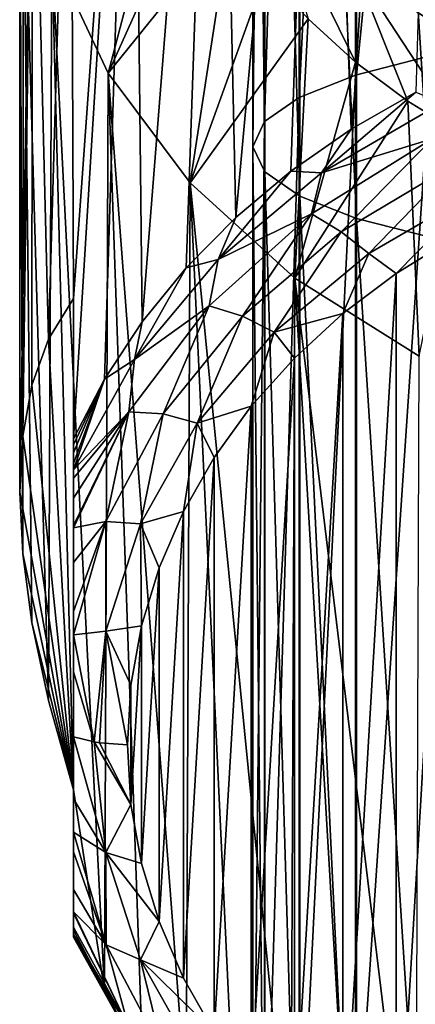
# Model space of a CAD drawing. Header units: metres. Extents: x -80 to 80, y -455 to 95.
# Tile 247 of 256: x -12 to -6, y -253 to -239. Entities that reach past the tile are written whole.
import ezdxf

# ---------------------------------------------------------------- set-up
doc = ezdxf.new("R2010")
doc.units = ezdxf.units.M
doc.layers.add('solid_501010_k_02', color=7, linetype='CONTINUOUS')
doc.layers.add('solid_501010_k_02_01', color=7, linetype='CONTINUOUS')

msp = doc.modelspace()

# ---------------------------------------------------------------- linework, layer by layer
at = {"layer": 'solid_501010_k_02'}
for points in [[(-7.856166, -224.34877, 1134.400269), (-8.338623, -240.540421, 1132.814209), (-8.338623, -224.558563, 1135.983398)], [(-7.856166, -224.34877, 1134.400269), (-7.856166, -240.203094, 1131.253174), (-8.338623, -240.540421, 1132.814209)], [(-8.338623, -224.558563, 1135.983398), (-8.499992, -240.891174, 1134.437378), (-8.499992, -224.776688, 1137.629639)], [(-8.338623, -224.558563, 1135.983398), (-8.338623, -240.540421, 1132.814209), (-8.499992, -240.891174, 1134.437378)], [(-8.499992, -224.776688, 1137.629639), (-8.33406, -241.241806, 1136.060059), (-8.33406, -224.994766, 1139.275391)], [(-8.499992, -224.776688, 1137.629639), (-8.499992, -240.891174, 1134.437378), (-8.33406, -241.241806, 1136.060059)], [(-10.043973, -243.332199, 187.955963), (-10.175798, -231.494125, 205.904755), (-9.001022, -230.103195, 204.966568)], [(-9.43292, -242.579208, 187.448074), (-10.043973, -243.332199, 187.955963), (-9.001022, -230.103195, 204.966568)], [(-8.739993, -241.876648, 186.974182), (-9.43292, -242.579208, 187.448074), (-9.001022, -230.103195, 204.966568)], [(-11, -243.005707, 191.957504), (-11.041389, -233.033035, 206.942764), (-10.175798, -231.494125, 205.904755)], [(-11, -244.962875, 189.055862), (-11, -243.005707, 191.957504), (-10.175798, -231.494125, 205.904755)], [(-10.567849, -244.129059, 188.493454), (-11, -244.962875, 189.055862), (-10.175798, -231.494125, 205.904755)], [(-10.043973, -243.332199, 187.955963), (-10.567849, -244.129059, 188.493454), (-10.175798, -231.494125, 205.904755)], [(-11.350221, -243.571579, 193.070877), (-11.571491, -234.673172, 208.049057), (-11.041389, -233.033035, 206.942764)], [(-11, -243.005707, 191.957504), (-11.350221, -243.571579, 193.070877), (-11.041389, -233.033035, 206.942764)], [(-11.75, -245.703781, 195.344299), (-11.75, -236.364716, 209.190018), (-11.571491, -234.673172, 208.049057)], [(-11.708296, -244.924194, 194.731339), (-11.75, -245.703781, 195.344299), (-11.571491, -234.673172, 208.049057)], [(-11.579152, -244.214127, 193.982574), (-11.708296, -244.924194, 194.731339), (-11.571491, -234.673172, 208.049057)], [(-11.350221, -243.571579, 193.070877), (-11.579152, -244.214127, 193.982574), (-11.571491, -234.673172, 208.049057)], [(-10.51819, -239.867905, 213.362289), (-9.569404, -236.254913, 214.543945), (-11.301435, -238.191772, 212.23172)], [(-10.51819, -239.867905, 213.362289), (-9.238795, -237.020935, 215.060623), (-9.569404, -236.254913, 214.543945)], [(-11.708296, -246.564133, 195.837494), (-11.75, -236.364716, 209.190018), (-11.75, -245.703781, 195.344299)], [(-11.699885, -236.424652, 211.03978), (-11.75, -236.364716, 209.190018), (-11.708296, -246.564133, 195.837494)], [(-11.699885, -236.424652, 211.03978), (-11.708296, -246.564133, 195.837494), (-11.579152, -247.524368, 196.215363)], [(-11.699885, -236.424652, 211.03978), (-11.579152, -247.524368, 196.215363), (-11.350221, -248.610382, 196.469604)], [(-11.301435, -238.191772, 212.23172), (-11.699885, -236.424652, 211.03978), (-11.350221, -248.610382, 196.469604)], [(-10.51819, -239.867905, 213.362289), (-8.819213, -237.756409, 215.556702), (-9.238795, -237.020935, 215.060623)], [(-7.071068, -239.710526, 216.874786), (-7.071068, -238.424377, 218.78157), (-8.314696, -237.168091, 217.934189)], [(-7.730104, -239.107712, 216.46817), (-7.071068, -239.710526, 216.874786), (-8.314696, -237.168091, 217.934189)], [(-9.376659, -241.396347, 214.393234), (-8.819213, -237.756409, 215.556702), (-10.51819, -239.867905, 213.362289)], [(-9.376659, -241.396347, 214.393234), (-8.314696, -238.454239, 216.027405), (-8.819213, -237.756409, 215.556702)], [(-11.301435, -238.191772, 212.23172), (-11.350221, -248.610382, 196.469604), (-11, -249.854675, 196.577194)], [(-11.301435, -238.191772, 212.23172), (-11, -249.854675, 196.577194), (-10.567849, -252.645676, 194.237976)], [(-10.51819, -239.867905, 213.362289), (-11.301435, -238.191772, 212.23172), (-10.567849, -252.645676, 194.237976)], [(-9.376659, -241.396347, 214.393234), (-7.730104, -239.107712, 216.46817), (-8.314696, -238.454239, 216.027405)], [(-7.915977, -242.724716, 215.289215), (-7.730104, -239.107712, 216.46817), (-9.376659, -241.396347, 214.393234)], [(-10.51819, -239.867905, 213.362289), (-10.567849, -252.645676, 194.237976), (-10.043973, -253.44252, 194.775467)], [(-10.51819, -239.867905, 213.362289), (-10.043973, -253.44252, 194.775467), (-9.43292, -254.195511, 195.283356)], [(-9.376659, -241.396347, 214.393234), (-10.51819, -239.867905, 213.362289), (-9.43292, -254.195511, 195.283356)], [(-7.856166, -240.203094, 1131.253174), (-8.338623, -256.208252, 1128.343994), (-8.338623, -240.540421, 1132.814209)], [(-7.856166, -240.203094, 1131.253174), (-7.856166, -255.745605, 1126.815308), (-8.338623, -256.208252, 1128.343994)], [(-8.338623, -240.540421, 1132.814209), (-8.499992, -256.689331, 1129.933472), (-8.499992, -240.891174, 1134.437378)], [(-8.338623, -240.540421, 1132.814209), (-8.338623, -256.208252, 1128.343994), (-8.499992, -256.689331, 1129.933472)], [(-8.499992, -240.891174, 1134.437378), (-8.33406, -257.170227, 1131.522461), (-8.33406, -241.241806, 1136.060059)], [(-8.499992, -240.891174, 1134.437378), (-8.499992, -256.689331, 1129.933472), (-8.33406, -257.170227, 1131.522461)], [(-9.376659, -241.396347, 214.393234), (-9.43292, -254.195511, 195.283356), (-8.739993, -254.898087, 195.757248)], [(-8.984649, -242.462448, 186.811813), (-9.43292, -242.579208, 187.448074), (-8.739993, -241.876648, 186.974182)], [(-9.109554, -243.109894, 186.743439), (-7.685104, -241.827576, 185.87851), (-8.647202, -243.253738, 186.439606)], [(-8.984649, -242.462448, 186.811813), (-7.685104, -241.827576, 185.87851), (-9.109554, -243.109894, 186.743439)], [(-7.685104, -241.827576, 185.87851), (-7.270059, -242.076813, 185.645752), (-8.647202, -243.253738, 186.439606)], [(-8.647202, -243.253738, 186.439606), (-7.270059, -242.076813, 185.645752), (-8.207037, -243.475906, 186.332123)], [(-7.270059, -242.076813, 185.645752), (-6.886521, -242.381149, 185.593704), (-8.207037, -243.475906, 186.332123)], [(-10.14941, -243.858719, 187.753616), (-9.43292, -242.579208, 187.448074), (-8.984649, -242.462448, 186.811813)], [(-10.14941, -243.858719, 187.753616), (-8.984649, -242.462448, 186.811813), (-9.109554, -243.109894, 186.743439)], [(-6.886521, -242.381149, 185.593704), (-7.248375, -243.21785, 186.069504), (-8.207037, -243.475906, 186.332123)], [(-10.14941, -243.858719, 187.753616), (-10.043973, -243.332199, 187.955963), (-9.43292, -242.579208, 187.448074)], [(-11, -249.854675, 196.577194), (-11.350221, -243.571579, 193.070877), (-11, -243.005707, 191.957504)], [(-11, -245.045532, 188.960144), (-11, -243.005707, 191.957504), (-11, -244.962875, 189.055862)], [(-11, -249.854675, 196.577194), (-11, -243.005707, 191.957504), (-11, -251.811844, 193.675552)], [(-11, -251.869598, 193.563171), (-11, -251.811844, 193.675552), (-11, -243.005707, 191.957504)], [(-11, -251.902512, 193.429901), (-11, -251.869598, 193.563171), (-11, -243.005707, 191.957504)], [(-11, -251.906174, 193.266983), (-11, -251.902512, 193.429901), (-11, -243.005707, 191.957504)], [(-11, -251.894745, 193.176575), (-11, -251.906174, 193.266983), (-11, -243.005707, 191.957504)], [(-11, -251.868942, 193.062866), (-11, -251.894745, 193.176575), (-11, -243.005707, 191.957504)], [(-11, -251.769424, 192.801636), (-11, -251.868942, 193.062866), (-11, -243.005707, 191.957504)], [(-11, -251.5755, 192.468185), (-11, -251.769424, 192.801636), (-11, -243.005707, 191.957504)], [(-11, -251.557159, 192.441544), (-11, -251.5755, 192.468185), (-11, -243.005707, 191.957504)], [(-11, -251.244507, 192.048096), (-11, -251.557159, 192.441544), (-11, -243.005707, 191.957504)], [(-11, -250.716492, 191.520462), (-11, -251.244507, 192.048096), (-11, -243.005707, 191.957504)], [(-11, -250.443726, 191.282547), (-11, -250.716492, 191.520462), (-11, -243.005707, 191.957504)], [(-11, -249.980164, 190.910721), (-11, -250.443726, 191.282547), (-11, -243.005707, 191.957504)], [(-11, -249.11377, 190.288757), (-11, -249.980164, 190.910721), (-11, -243.005707, 191.957504)], [(-11, -248.210815, 189.717438), (-11, -249.11377, 190.288757), (-11, -243.005707, 191.957504)], [(-11, -247.693817, 189.42775), (-11, -248.210815, 189.717438), (-11, -243.005707, 191.957504)], [(-11, -247.369003, 189.263), (-11, -247.693817, 189.42775), (-11, -243.005707, 191.957504)], [(-11, -246.68576, 188.972748), (-11, -247.369003, 189.263), (-11, -243.005707, 191.957504)], [(-11, -246.202515, 188.829758), (-11, -246.68576, 188.972748), (-11, -243.005707, 191.957504)], [(-11, -246.172623, 188.823105), (-11, -246.202515, 188.829758), (-11, -243.005707, 191.957504)], [(-11, -245.790146, 188.767883), (-11, -246.172623, 188.823105), (-11, -243.005707, 191.957504)], [(-11, -245.510193, 188.773331), (-11, -245.790146, 188.767883), (-11, -243.005707, 191.957504)], [(-11, -245.394455, 188.792099), (-11, -245.510193, 188.773331), (-11, -243.005707, 191.957504)], [(-11, -245.306763, 188.815231), (-11, -245.394455, 188.792099), (-11, -243.005707, 191.957504)], [(-11, -245.156891, 188.879654), (-11, -245.306763, 188.815231), (-11, -243.005707, 191.957504)], [(-11, -245.045532, 188.960144), (-11, -245.156891, 188.879654), (-11, -243.005707, 191.957504)], [(-10.227533, -244.586334, 187.739304), (-9.109554, -243.109894, 186.743439), (-9.751378, -244.614136, 187.357208)], [(-10.14941, -243.858719, 187.753616), (-9.109554, -243.109894, 186.743439), (-10.227533, -244.586334, 187.739304)], [(-9.109554, -243.109894, 186.743439), (-8.647202, -243.253738, 186.439606), (-9.751378, -244.614136, 187.357208)], [(-9.751378, -244.614136, 187.357208), (-8.647202, -243.253738, 186.439606), (-9.278185, -244.744141, 187.187561)], [(-8.647202, -243.253738, 186.439606), (-8.207037, -243.475906, 186.332123), (-9.278185, -244.744141, 187.187561)], [(-10.14941, -243.858719, 187.753616), (-10.567849, -244.129059, 188.493454), (-10.043973, -243.332199, 187.955963)], [(-11, -249.854675, 196.577194), (-11.579152, -244.214127, 193.982574), (-11.350221, -243.571579, 193.070877)], [(-8.207037, -243.475906, 186.332123), (-8.523092, -244.505768, 186.938217), (-9.278185, -244.744141, 187.187561)], [(-8.207037, -243.475906, 186.332123), (-7.923901, -243.835861, 186.486359), (-8.523092, -244.505768, 186.938217)], [(-10.14941, -243.858719, 187.753616), (-11, -245.394455, 188.792099), (-10.567849, -244.129059, 188.493454)], [(-10.14941, -243.858719, 187.753616), (-10.227533, -244.586334, 187.739304), (-11, -245.394455, 188.792099)], [(-11, -245.045532, 188.960144), (-11, -244.962875, 189.055862), (-10.567849, -244.129059, 188.493454)], [(-11, -245.306763, 188.815231), (-10.567849, -244.129059, 188.493454), (-11, -245.394455, 188.792099)], [(-11, -245.156891, 188.879654), (-10.567849, -244.129059, 188.493454), (-11, -245.306763, 188.815231)], [(-11, -245.045532, 188.960144), (-10.567849, -244.129059, 188.493454), (-11, -245.156891, 188.879654)], [(-11, -249.854675, 196.577194), (-11.708296, -244.924194, 194.731339), (-11.579152, -244.214127, 193.982574)], [(-9.278185, -244.744141, 187.187561), (-8.523092, -244.505768, 186.938217), (-9.040175, -245.221146, 187.420746)], [(-9.040175, -253.231155, 192.823563), (-9.040175, -245.221146, 187.420746), (-8.523092, -244.505768, 186.938217)], [(-8.523092, -253.946533, 193.306091), (-9.040175, -253.231155, 192.823563), (-8.523092, -244.505768, 186.938217)], [(-10.227533, -244.586334, 187.739304), (-11, -246.202515, 188.829758), (-11, -246.172623, 188.823105)], [(-10.227533, -244.586334, 187.739304), (-10.547731, -246.115067, 188.369583), (-11, -246.202515, 188.829758)], [(-10.227533, -244.586334, 187.739304), (-11, -246.172623, 188.823105), (-11, -245.790146, 188.767883)], [(-10.227533, -244.586334, 187.739304), (-11, -245.790146, 188.767883), (-11, -245.510193, 188.773331)], [(-10.227533, -244.586334, 187.739304), (-11, -245.510193, 188.773331), (-11, -245.394455, 188.792099)], [(-10.227533, -244.586334, 187.739304), (-9.751378, -244.614136, 187.357208), (-10.547731, -246.115067, 188.369583)], [(-10.547731, -246.115067, 188.369583), (-9.751378, -244.614136, 187.357208), (-10.067421, -246.147308, 188.134003)], [(-9.751378, -244.614136, 187.357208), (-9.278185, -244.744141, 187.187561), (-10.067421, -246.147308, 188.134003)], [(-9.278185, -244.744141, 187.187561), (-9.47019, -245.975098, 187.929291), (-10.067421, -246.147308, 188.134003)], [(-9.278185, -244.744141, 187.187561), (-9.040175, -245.221146, 187.420746), (-9.47019, -245.975098, 187.929291)], [(-11, -249.854675, 196.577194), (-11.75, -245.703781, 195.344299), (-11.708296, -244.924194, 194.731339)], [(-9.470189, -252.477203, 192.315018), (-9.47019, -245.975098, 187.929291), (-9.040175, -245.221146, 187.420746)], [(-9.040175, -253.231155, 192.823563), (-9.470189, -252.477203, 192.315018), (-9.040175, -245.221146, 187.420746)], [(-11.708296, -246.564133, 195.837494), (-11.75, -245.703781, 195.344299), (-11, -249.854675, 196.577194)], [(-10.067421, -246.147308, 188.134003), (-9.47019, -245.975098, 187.929291), (-9.808994, -246.760391, 188.458984)], [(-9.808994, -251.69191, 191.785324), (-9.808994, -246.760391, 188.458984), (-9.47019, -245.975098, 187.929291)], [(-9.470189, -252.477203, 192.315018), (-9.808994, -251.69191, 191.785324), (-9.47019, -245.975098, 187.929291)], [(-10.547731, -246.115067, 188.369583), (-11, -247.693817, 189.42775), (-11, -247.369003, 189.263)], [(-10.547731, -246.115067, 188.369583), (-10.550763, -247.642776, 189.1427), (-11, -247.693817, 189.42775)], [(-10.547731, -246.115067, 188.369583), (-11, -247.369003, 189.263), (-11, -246.68576, 188.972748)], [(-10.547731, -246.115067, 188.369583), (-11, -246.68576, 188.972748), (-11, -246.202515, 188.829758)], [(-10.547731, -246.115067, 188.369583), (-10.067421, -246.147308, 188.134003), (-10.550763, -247.642776, 189.1427)], [(-10.067421, -246.147308, 188.134003), (-10.053292, -247.569366, 189.004639), (-10.550763, -247.642776, 189.1427)], [(-10.067421, -246.147308, 188.134003), (-9.808994, -246.760391, 188.458984), (-10.053292, -247.569366, 189.004639)], [(-11.708296, -246.564133, 195.837494), (-11, -249.854675, 196.577194), (-11.579152, -247.524368, 196.215363)], [(-10.053291, -250.88295, 191.23967), (-10.053292, -247.569366, 189.004639), (-9.808994, -246.760391, 188.458984)], [(-9.808994, -251.69191, 191.785324), (-10.053291, -250.88295, 191.23967), (-9.808994, -246.760391, 188.458984)], [(-11.579152, -247.524368, 196.215363), (-11, -249.854675, 196.577194), (-11.350221, -248.610382, 196.469604)], [(-10.550763, -247.642776, 189.1427), (-10.713526, -249.185104, 190.183014), (-11, -247.693817, 189.42775)], [(-10.713526, -249.185104, 190.183014), (-11, -248.210815, 189.717438), (-11, -247.693817, 189.42775)], [(-10.550763, -247.642776, 189.1427), (-10.638228, -249.197571, 190.164536), (-10.713526, -249.185104, 190.183014)], [(-10.550763, -247.642776, 189.1427), (-10.25, -249.226151, 190.122162), (-10.638228, -249.197571, 190.164536)], [(-10.550763, -247.642776, 189.1427), (-10.053292, -247.569366, 189.004639), (-10.200779, -248.394394, 189.561127)], [(-10.550763, -247.642776, 189.1427), (-10.200779, -248.394394, 189.561127), (-10.25, -249.226151, 190.122162)], [(-10.200779, -250.057907, 190.683182), (-10.200779, -248.394394, 189.561127), (-10.053292, -247.569366, 189.004639)], [(-10.053291, -250.88295, 191.23967), (-10.200779, -250.057907, 190.683182), (-10.053292, -247.569366, 189.004639)], [(-10.713526, -249.185104, 190.183014), (-11, -249.11377, 190.288757), (-11, -248.210815, 189.717438)], [(-10.200779, -250.057907, 190.683182), (-10.25, -249.226151, 190.122162), (-10.200779, -248.394394, 189.561127)], [(-10.550763, -250.727432, 191.223328), (-11, -249.980164, 190.910721), (-11, -249.11377, 190.288757)], [(-10.713526, -249.185104, 190.183014), (-10.550763, -250.727432, 191.223328), (-11, -249.11377, 190.288757)], [(-10.713526, -249.185104, 190.183014), (-10.200779, -250.057907, 190.683182), (-10.550763, -250.727432, 191.223328)], [(-10.638228, -249.197571, 190.164536), (-10.200779, -250.057907, 190.683182), (-10.713526, -249.185104, 190.183014)], [(-10.638228, -249.197571, 190.164536), (-10.25, -249.226151, 190.122162), (-10.200779, -250.057907, 190.683182)], [(-11, -249.854675, 196.577194), (-11, -251.811844, 193.675552), (-10.567849, -252.645676, 194.237976)], [(-10.550763, -250.727432, 191.223328), (-11, -250.443726, 191.282547), (-11, -249.980164, 190.910721)], [(-10.550763, -250.727432, 191.223328), (-10.200779, -250.057907, 190.683182), (-10.053291, -250.88295, 191.23967)], [(-10.547647, -252.016739, 192.350327), (-11, -250.716492, 191.520462), (-11, -250.443726, 191.282547)], [(-10.550763, -250.727432, 191.223328), (-10.547647, -252.016739, 192.350327), (-11, -250.443726, 191.282547)], [(-10.547647, -252.016739, 192.350327), (-11, -251.244507, 192.048096), (-11, -250.716492, 191.520462)], [(-10.550763, -250.727432, 191.223328), (-10.053291, -250.88295, 191.23967), (-9.808994, -251.69191, 191.785324)], [(-10.550763, -250.727432, 191.223328), (-9.808994, -251.69191, 191.785324), (-10.067421, -252.222885, 192.23204)], [(-10.550763, -250.727432, 191.223328), (-10.067421, -252.222885, 192.23204), (-10.547647, -252.016739, 192.350327)], [(-10.547647, -252.016739, 192.350327), (-11, -251.557159, 192.441544), (-11, -251.244507, 192.048096)], [(-10.22762, -253.173462, 193.531403), (-11, -251.5755, 192.468185), (-11, -251.557159, 192.441544)], [(-10.547647, -252.016739, 192.350327), (-10.22762, -253.173462, 193.531403), (-11, -251.557159, 192.441544)], [(-10.22762, -253.173462, 193.531403), (-11, -251.769424, 192.801636), (-11, -251.5755, 192.468185)], [(-10.22762, -253.173462, 193.531403), (-11, -251.868942, 193.062866), (-11, -251.769424, 192.801636)], [(-10.149409, -253.432907, 194.211487), (-10.567849, -252.645676, 194.237976), (-11, -251.811844, 193.675552)], [(-10.149409, -253.432907, 194.211487), (-11, -251.811844, 193.675552), (-11, -251.869598, 193.563171)], [(-10.067421, -252.222885, 192.23204), (-9.808994, -251.69191, 191.785324), (-9.470189, -252.477203, 192.315018)], [(-10.22762, -253.173462, 193.531403), (-11, -251.894745, 193.176575), (-11, -251.868942, 193.062866)], [(-10.149409, -253.432907, 194.211487), (-11, -251.869598, 193.563171), (-11, -251.902512, 193.429901)], [(-10.149409, -253.432907, 194.211487), (-11, -251.906174, 193.266983), (-11, -251.894745, 193.176575)], [(-10.22762, -253.173462, 193.531403), (-10.149409, -253.432907, 194.211487), (-11, -251.894745, 193.176575)], [(-10.149409, -253.432907, 194.211487), (-11, -251.902512, 193.429901), (-11, -251.906174, 193.266983)], [(-10.547647, -252.016739, 192.350327), (-9.751265, -253.517639, 193.362686), (-10.22762, -253.173462, 193.531403)], [(-10.067421, -252.222885, 192.23204), (-9.751265, -253.517639, 193.362686), (-10.547647, -252.016739, 192.350327)], [(-10.067421, -252.222885, 192.23204), (-9.470189, -252.477203, 192.315018), (-9.040175, -253.231155, 192.823563)], [(-10.067421, -252.222885, 192.23204), (-9.040175, -253.231155, 192.823563), (-9.278185, -253.626053, 193.178482)], [(-10.067421, -252.222885, 192.23204), (-9.278185, -253.626053, 193.178482), (-9.751265, -253.517639, 193.362686)], [(-10.149409, -253.432907, 194.211487), (-10.043973, -253.44252, 194.775467), (-10.567849, -252.645676, 194.237976)]]:
    msp.add_3dface(points, dxfattribs=at)
at = {"layer": 'solid_501010_k_02_01'}
for points in [[(-6.013947, -223.985886, 1131.661621), (-7.071198, -239.892166, 1129.814209), (-7.071198, -224.155396, 1132.940918)], [(-6.013947, -223.985886, 1131.661621), (-6.013947, -239.619598, 1128.552856), (-7.071198, -239.892166, 1129.814209)], [(-7.071198, -224.155396, 1132.940918), (-7.856166, -240.203094, 1131.253174), (-7.856166, -224.34877, 1134.400269)], [(-7.071198, -224.155396, 1132.940918), (-7.071198, -239.892166, 1129.814209), (-7.856166, -240.203094, 1131.253174)], [(-8.33406, -224.994766, 1139.275391), (-7.847216, -241.578857, 1137.619873), (-7.847216, -225.204391, 1140.857178)], [(-8.33406, -224.994766, 1139.275391), (-8.33406, -241.241806, 1136.060059), (-7.847216, -241.578857, 1137.619873)], [(-7.847216, -225.204391, 1140.857178), (-7.058206, -241.889328, 1139.056641), (-7.058206, -225.397476, 1142.314453)], [(-7.847216, -225.204391, 1140.857178), (-7.847216, -241.578857, 1137.619873), (-7.058206, -241.889328, 1139.056641)], [(-7.058206, -225.397476, 1142.314453), (-5.997412, -242.16127, 1140.315063), (-5.997412, -225.566605, 1143.590698)], [(-7.058206, -225.397476, 1142.314453), (-7.058206, -241.889328, 1139.056641), (-5.997412, -242.16127, 1140.315063)], [(-7.133235, -240.646637, 186.144531), (-7.552754, -228.902527, 204.156708), (-5.875, -227.928589, 203.499786)], [(-6.233348, -240.129883, 185.795975), (-7.133235, -240.646637, 186.144531), (-5.875, -227.928589, 203.499786)], [(-8.739993, -241.876648, 186.974182), (-9.001022, -230.103195, 204.966568), (-7.552754, -228.902527, 204.156708)], [(-7.971207, -241.230591, 186.538406), (-8.739993, -241.876648, 186.974182), (-7.552754, -228.902527, 204.156708)], [(-7.133235, -240.646637, 186.144531), (-7.971207, -241.230591, 186.538406), (-7.552754, -228.902527, 204.156708)], [(-7.071068, -238.424377, 218.78157), (-5.555702, -239.455399, 219.47699), (-6.736957, -235.489365, 223.097778)], [(-5.555702, -239.455399, 219.47699), (-5.264322, -236.323227, 223.833572), (-6.736957, -235.489365, 223.097778)], [(-5.555702, -240.741547, 217.570206), (-5.555702, -239.455399, 219.47699), (-7.071068, -238.424377, 218.78157)], [(-6.343933, -240.256897, 217.243301), (-5.555702, -240.741547, 217.570206), (-7.071068, -238.424377, 218.78157)], [(-7.071068, -239.710526, 216.874786), (-6.343933, -240.256897, 217.243301), (-7.071068, -238.424377, 218.78157)], [(-7.915977, -242.724716, 215.289215), (-7.071068, -239.710526, 216.874786), (-7.730104, -239.107712, 216.46817)], [(-7.915977, -242.724716, 215.289215), (-6.343933, -240.256897, 217.243301), (-7.071068, -239.710526, 216.874786)], [(-6.013947, -239.619598, 1128.552856), (-7.071198, -255.319153, 1125.40625), (-7.071198, -239.892166, 1129.814209)], [(-6.013947, -239.619598, 1128.552856), (-6.013947, -254.945328, 1124.171143), (-7.071198, -255.319153, 1125.40625)], [(-7.071198, -239.892166, 1129.814209), (-7.856166, -255.745605, 1126.815308), (-7.856166, -240.203094, 1131.253174)], [(-7.071198, -239.892166, 1129.814209), (-7.071198, -255.319153, 1125.40625), (-7.856166, -255.745605, 1126.815308)], [(-7.543587, -241.256348, 185.998291), (-7.133235, -240.646637, 186.144531), (-6.233348, -240.129883, 185.795975)], [(-7.543587, -241.256348, 185.998291), (-6.233348, -240.129883, 185.795975), (-5.87054, -240.277481, 185.338028)], [(-6.185554, -243.80806, 216.019958), (-6.343933, -240.256897, 217.243301), (-7.915977, -242.724716, 215.289215)], [(-7.543587, -241.256348, 185.998291), (-5.87054, -240.277481, 185.338028), (-6.002105, -240.782516, 185.173599)], [(-6.185554, -243.80806, 216.019958), (-5.555702, -240.741547, 217.570206), (-6.343933, -240.256897, 217.243301)], [(-7.543587, -241.256348, 185.998291), (-7.971207, -241.230591, 186.538406), (-7.133235, -240.646637, 186.144531)], [(-7.685104, -241.827576, 185.87851), (-6.002105, -240.782516, 185.173599), (-7.270059, -242.076813, 185.645752)], [(-7.543587, -241.256348, 185.998291), (-6.002105, -240.782516, 185.173599), (-7.685104, -241.827576, 185.87851)], [(-6.002105, -240.782516, 185.173599), (-5.663421, -241.120514, 185.000717), (-7.270059, -242.076813, 185.645752)], [(-8.984649, -242.462448, 186.811813), (-8.739993, -241.876648, 186.974182), (-7.971207, -241.230591, 186.538406)], [(-8.984649, -242.462448, 186.811813), (-7.971207, -241.230591, 186.538406), (-7.543587, -241.256348, 185.998291)], [(-8.33406, -241.241806, 1136.060059), (-7.847216, -257.632507, 1133.049805), (-7.847216, -241.578857, 1137.619873)], [(-8.33406, -241.241806, 1136.060059), (-8.33406, -257.170227, 1131.522461), (-7.847216, -257.632507, 1133.049805)], [(-7.270059, -242.076813, 185.645752), (-5.663421, -241.120514, 185.000717), (-6.886521, -242.381149, 185.593704)], [(-5.663421, -241.120514, 185.000717), (-5.356763, -241.493134, 184.99472), (-6.886521, -242.381149, 185.593704)], [(-8.984649, -242.462448, 186.811813), (-7.543587, -241.256348, 185.998291), (-7.685104, -241.827576, 185.87851)], [(-9.376659, -241.396347, 214.393234), (-8.739993, -254.898087, 195.757248), (-7.971207, -255.544144, 196.193024)], [(-7.915977, -242.724716, 215.289215), (-9.376659, -241.396347, 214.393234), (-7.971207, -255.544144, 196.193024)], [(-5.356763, -241.493134, 184.99472), (-6.50303, -242.65773, 185.691696), (-6.886521, -242.381149, 185.593704)], [(-5.356763, -241.493134, 184.99472), (-5.695054, -242.160873, 185.356567), (-6.50303, -242.65773, 185.691696)], [(-7.847216, -241.578857, 1137.619873), (-7.058206, -258.058319, 1134.456787), (-7.058206, -241.889328, 1139.056641)], [(-7.847216, -241.578857, 1137.619873), (-7.847216, -257.632507, 1133.049805), (-7.058206, -258.058319, 1134.456787)], [(-7.058206, -241.889328, 1139.056641), (-5.997412, -258.431305, 1135.689087), (-5.997412, -242.16127, 1140.315063)], [(-7.058206, -241.889328, 1139.056641), (-7.058206, -258.058319, 1134.456787), (-5.997412, -258.431305, 1135.689087)], [(-6.503029, -255.794571, 194.552612), (-6.50303, -242.65773, 185.691696), (-5.695054, -242.160873, 185.356567)], [(-5.695053, -256.291412, 194.887741), (-6.503029, -255.794571, 194.552612), (-5.695054, -242.160873, 185.356567)], [(-6.886521, -242.381149, 185.593704), (-6.50303, -242.65773, 185.691696), (-7.248375, -243.21785, 186.069504)], [(-7.915977, -242.724716, 215.289215), (-7.971207, -255.544144, 196.193024), (-7.133235, -256.128082, 196.586899)], [(-7.915977, -242.724716, 215.289215), (-7.133235, -256.128082, 196.586899), (-6.233348, -256.644836, 196.935455)], [(-6.185554, -243.80806, 216.019958), (-7.915977, -242.724716, 215.289215), (-6.233348, -256.644836, 196.935455)], [(-7.248375, -255.234451, 194.174805), (-7.248375, -243.21785, 186.069504), (-6.50303, -242.65773, 185.691696)], [(-6.503029, -255.794571, 194.552612), (-7.248375, -255.234451, 194.174805), (-6.50303, -242.65773, 185.691696)], [(-8.207037, -243.475906, 186.332123), (-7.248375, -243.21785, 186.069504), (-7.923901, -243.835861, 186.486359)], [(-7.923901, -254.61644, 193.75795), (-7.923901, -243.835861, 186.486359), (-7.248375, -243.21785, 186.069504)], [(-7.248375, -255.234451, 194.174805), (-7.923901, -254.61644, 193.75795), (-7.248375, -243.21785, 186.069504)], [(-8.523092, -253.946533, 193.306091), (-8.523092, -244.505768, 186.938217), (-7.923901, -243.835861, 186.486359)], [(-7.923901, -254.61644, 193.75795), (-8.523092, -253.946533, 193.306091), (-7.923901, -243.835861, 186.486359)]]:
    msp.add_3dface(points, dxfattribs=at)

doc.saveas('drawing.dxf')
